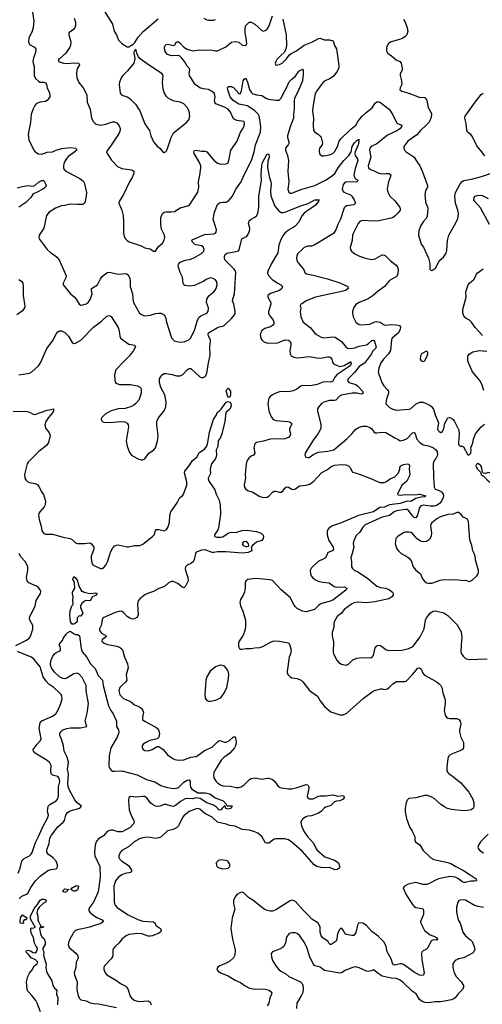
# Model space of a CAD drawing. Header units: inches. Extents: x 2143765 to 2212928, y 878963 to 1017374.
# Tile 121 of 256: x 2200599 to 2205818, y 934917 to 946020. Entities that reach past the tile are written whole.
import ezdxf

# ---------------------------------------------------------------- set-up
doc = ezdxf.new("R2010")
doc.units = ezdxf.units.IN
doc.header["$MEASUREMENT"] = 0
doc.layers.add('C2903', color=7, linetype='Continuous')
doc.layers.add('C2904', color=7, linetype='Continuous')

msp = doc.modelspace()

# ---------------------------------------------------------------- linework, layer by layer
at = {"layer": 'C2903', "color": 5}
for points, elevation in [([(2200556, 938964), (2200676, 939024), (2200710, 939050), (2200726, 939074), (2200749, 939150), (2200748, 939188), (2200712, 939250), (2200708, 939270), (2200714, 939290), (2200773, 939407), (2200785, 939470), (2200835, 939550), (2200837, 939570), (2200831, 939590), (2200810, 939615), (2200789, 939630), (2200701, 939670), (2200685, 939690), (2200677, 939730), (2200692, 939810), (2200691, 939850), (2200665, 939905), (2200610, 939965), (2200594, 940000)], 380), ([(2201416, 940000), (2201406, 939970), (2201404, 939944), (2201414, 939894), (2201429, 939869), (2201510, 939830), (2201530, 939830), (2201550, 939843), (2201572, 939870), (2201590, 939908), (2201620, 940000)], 380), ([(2202584, 940000), (2202583, 939997), (2202569, 939931), (2202555, 939905), (2202530, 939887), (2202490, 939870), (2202470, 939850), (2202466, 939830), (2202469, 939810), (2202496, 939730), (2202499, 939690), (2202470, 939633), (2202450, 939613), (2202430, 939623), (2202383, 939663), (2202330, 939683), (2202310, 939685), (2202277, 939670), (2202233, 939627), (2202170, 939604), (2202107, 939573), (2202040, 939550), (2202010, 939534), (2201955, 939490), (2201934, 939466), (2201929, 939431), (2201934, 939310), (2201929, 939291), (2201920, 939280), (2201896, 939264), (2201870, 939260), (2201841, 939270), (2201810, 939291), (2201770, 939333), (2201750, 939346), (2201730, 939350), (2201670, 939330), (2201550, 939278), (2201539, 939270), (2201529, 939251), (2201517, 939190), (2201501, 939150), (2201501, 939130), (2201523, 939103), (2201573, 939070), (2201559, 939050), (2201530, 939030), (2201526, 939010), (2201551, 938990), (2201590, 938973), (2201697, 938957), (2201738, 938938), (2201750, 938926), (2201762, 938902), (2201783, 938830), (2201817, 938757), (2201823, 938710), (2201801, 938630), (2201809, 938570), (2201794, 938550), (2201750, 938513), (2201730, 938489), (2201718, 938450), (2201730, 938405), (2201770, 938364), (2201850, 938332), (2201894, 938294), (2201951, 938270), (2201974, 938254), (2201990, 938230), (2201995, 938210), (2201985, 938150), (2201985, 938130), (2202008, 938110), (2202127, 938047), (2202150, 938030), (2202165, 938010), (2202175, 937970), (2202170, 937928), (2202151, 937909), (2202066, 937890), (2202030, 937874), (2201994, 937850), (2201982, 937830), (2201982, 937810), (2201991, 937790), (2202010, 937779), (2202050, 937775), (2202093, 937790), (2202150, 937822), (2202170, 937825), (2202216, 937790), (2202267, 937730), (2202327, 937687), (2202350, 937677), (2202390, 937670), (2202450, 937672), (2202530, 937702), (2202590, 937711), (2202610, 937722), (2202683, 937777), (2202770, 937816), (2202830, 937876), (2202850, 937890), (2202870, 937887), (2202910, 937871), (2202930, 937872), (2202967, 937890), (2203010, 937933), (2203030, 937931), (2203039, 937899), (2203040, 937870), (2203032, 937830), (2203021, 937810), (2202970, 937750), (2202901, 937699), (2202873, 937670), (2202818, 937582), (2202790, 937530), (2202785, 937505), (2202789, 937469), (2202816, 937430), (2202834, 937410), (2202863, 937390), (2202890, 937382), (2202976, 937376), (2203042, 937362), (2203070, 937363), (2203097, 937370), (2203130, 937390), (2203190, 937452), (2203210, 937464), (2203250, 937469), (2203330, 937457), (2203390, 937467), (2203410, 937466), (2203453, 937450), (2203473, 937433), (2203510, 937380), (2203530, 937364), (2203550, 937357), (2203630, 937345), (2203670, 937346), (2203730, 937360), (2203830, 937397), (2203850, 937393), (2203861, 937370), (2203861, 937350), (2203844, 937264), (2203850, 937244), (2203870, 937232), (2203910, 937235), (2203970, 937263), (2203990, 937268), (2204050, 937267), (2204130, 937279), (2204190, 937264), (2204254, 937270), (2204259, 937250), (2204250, 937228), (2204210, 937212), (2204173, 937207), (2204150, 937199), (2204110, 937160), (2204090, 937149), (2204050, 937140), (2204035, 937130), (2204000, 937090), (2203970, 937073), (2203890, 937043), (2203850, 937039), (2203827, 937030), (2203790, 937004), (2203777, 936990), (2203769, 936970), (2203780, 936930), (2203810, 936860), (2203845, 936810), (2203914, 936734), (2203944, 936670), (2203955, 936655), (2204041, 936581), (2204150, 936541), (2204182, 936522), (2204194, 936510), (2204203, 936490), (2204208, 936470), (2204206, 936454), (2204184, 936436), (2204154, 936434), (2204098, 936458), (2204010, 936455), (2203950, 936472), (2203921, 936490), (2203790, 936641), (2203670, 936746), (2203630, 936772), (2203590, 936782), (2203490, 936783), (2203470, 936778), (2203410, 936734), (2203390, 936732), (2203370, 936743), (2203329, 936810), (2203287, 936847), (2203250, 936862), (2203190, 936879), (2203110, 936887), (2203030, 936926), (2202970, 936934), (2202929, 936949), (2202832, 936972), (2202770, 937026), (2202687, 937067), (2202630, 937116), (2202610, 937123), (2202590, 937122), (2202510, 937091), (2202450, 937041), (2202436, 937024), (2202392, 936930), (2202370, 936908), (2202330, 936886), (2202266, 936874), (2202190, 936803), (2202170, 936792), (2202130, 936788), (2202070, 936799), (2202030, 936800), (2201990, 936794), (2201950, 936781), (2201890, 936750), (2201826, 936694), (2201750, 936650), (2201734, 936630), (2201718, 936590), (2201718, 936570), (2201722, 936562), (2201752, 936532), (2201801, 936501), (2201830, 936478), (2201862, 936430), (2201862, 936410), (2201850, 936402), (2201790, 936391), (2201750, 936376), (2201712, 936350), (2201681, 936310), (2201662, 936250), (2201660, 936210), (2201665, 936145), (2201665, 936070), (2201676, 936036), (2201699, 936010), (2201814, 935930), (2201931, 935871), (2201990, 935855), (2202110, 935848), (2202128, 935830), (2202131, 935810), (2202188, 935770), (2202197, 935750), (2202186, 935730), (2202170, 935719), (2202098, 935690), (2202075, 935685), (2202050, 935685), (2201978, 935710), (2201930, 935716), (2201830, 935703), (2201800, 935690), (2201750, 935650), (2201721, 935610), (2201675, 935570), (2201656, 935544), (2201650, 935526), (2201650, 935470), (2201645, 935450), (2201633, 935430), (2201555, 935350), (2201548, 935330), (2201548, 935310), (2201563, 935270), (2201581, 935250), (2201690, 935184), (2201737, 935150), (2201790, 935124), (2201805, 935110), (2201818, 935090), (2201846, 935010), (2201860, 934990), (2201890, 934965), (2201915, 934955), (2201950, 934947), (2202050, 934957), (2202070, 934942), (2202083, 934910)], 380), ([(2204072, 940000), (2204048, 939952), (2204037, 939943), (2203965, 939910), (2203890, 939837), (2203876, 939810), (2203879, 939770), (2203887, 939750), (2203903, 939730), (2203930, 939708), (2203967, 939687), (2204015, 939675), (2204090, 939669), (2204147, 939627), (2204170, 939619), (2204265, 939625), (2204290, 939610), (2204282, 939590), (2204260, 939570), (2204130, 939474), (2204090, 939458), (2204019, 939441), (2203990, 939430), (2203970, 939415), (2203925, 939370), (2203830, 939343), (2203790, 939351), (2203730, 939381), (2203710, 939398), (2203697, 939417), (2203650, 939503), (2203550, 939590), (2203450, 939697), (2203425, 939705), (2203261, 939719), (2203174, 939706), (2203150, 939693), (2203141, 939670), (2203143, 939610), (2203135, 939565), (2203121, 939530), (2203090, 939481), (2203083, 939450), (2203090, 939410), (2203118, 939350), (2203147, 939250), (2203147, 939173), (2203140, 939130), (2203121, 939079), (2203075, 939010), (2203067, 938990), (2203066, 938950), (2203078, 938930), (2203090, 938923), (2203110, 938921), (2203150, 938930), (2203209, 938929), (2203250, 938937), (2203310, 938939), (2203343, 938950), (2203435, 939005), (2203470, 939015), (2203530, 939012), (2203632, 938992), (2203648, 938968), (2203660, 938910), (2203655, 938870), (2203641, 938830), (2203616, 938670), (2203616, 938650), (2203628, 938630), (2203650, 938608), (2203670, 938597), (2203730, 938589), (2203773, 938573), (2203793, 938553), (2203870, 938456), (2203958, 938390), (2203990, 938337), (2204036, 938276), (2204110, 938215), (2204210, 938180), (2204250, 938180), (2204290, 938198), (2204474, 938366), (2204590, 938450), (2204670, 938474), (2204690, 938475), (2204712, 938468), (2204747, 938473), (2204770, 938491), (2204810, 938532), (2204850, 938558), (2204943, 938557), (2204958, 938562), (2205030, 938635), (2205090, 938708), (2205110, 938710), (2205130, 938694), (2205148, 938650), (2205167, 938627), (2205296, 938556), (2205330, 938530), (2205350, 938510), (2205362, 938490), (2205371, 938429), (2205398, 938350), (2205399, 938310), (2205387, 938230), (2205398, 938178), (2205414, 938154), (2205430, 938143), (2205450, 938138), (2205530, 938140), (2205553, 938130), (2205570, 938110), (2205575, 938075), (2205561, 938010), (2205561, 937990), (2205576, 937930), (2205604, 937870), (2205605, 937810), (2205594, 937790), (2205566, 937774), (2205470, 937739), (2205454, 937730), (2205436, 937710), (2205429, 937690), (2205416, 937590), (2205419, 937550), (2205429, 937530), (2205439, 937519), (2205498, 937478), (2205574, 937414), (2205667, 937310), (2205710, 937230), (2205723, 937190), (2205724, 937150), (2205717, 937130), (2205691, 937110), (2205650, 937103), (2205610, 937098), (2205470, 937113), (2205425, 937125), (2205390, 937143), (2205350, 937170), (2205276, 937236), (2205250, 937252), (2205199, 937270), (2205165, 937270), (2205070, 937246), (2204990, 937236), (2204970, 937218), (2204958, 937190), (2204947, 937127), (2204948, 937090), (2204957, 937050), (2204961, 937010), (2204996, 936916), (2205028, 936868), (2205056, 936810), (2205058, 936770), (2205065, 936750), (2205115, 936715), (2205151, 936650), (2205236, 936570), (2205270, 936549), (2205430, 936516), (2205464, 936504), (2205518, 936470), (2205605, 936425), (2205670, 936383), (2205748, 936330), (2205753, 936310), (2205730, 936305), (2205690, 936306), (2205630, 936290), (2205610, 936291), (2205590, 936299), (2205548, 936330), (2205510, 936350), (2205450, 936357), (2205322, 936330), (2205275, 936310), (2205222, 936278), (2205192, 936268), (2205150, 936269), (2205070, 936290), (2204983, 936270), (2204939, 936250), (2204930, 936235), (2204927, 936230), (2204933, 936210), (2204958, 936150), (2205030, 936042), (2205050, 936020), (2205067, 936010), (2205136, 935996), (2205149, 935989), (2205156, 935976), (2205155, 935930), (2205122, 935850), (2205124, 935830), (2205165, 935750), (2205230, 935699), (2205290, 935678), (2205302, 935670), (2205314, 935650), (2205310, 935641), (2205302, 935638), (2205270, 935642), (2205250, 935637), (2205237, 935623), (2205205, 935555), (2205190, 935540), (2205150, 935521), (2205135, 935505), (2205131, 935490), (2205137, 935423), (2205161, 935270), (2205156, 935250), (2205150, 935244), (2205130, 935240), (2205110, 935246), (2205050, 935278), (2204930, 935367), (2204910, 935373), (2204890, 935372), (2204830, 935359), (2204808, 935368), (2204789, 935429), (2204743, 935510), (2204734, 935570), (2204710, 935619), (2204645, 935685), (2204570, 935738), (2204510, 935806), (2204470, 935832), (2204430, 935837), (2204421, 935830), (2204411, 935809), (2204390, 935726), (2204367, 935693), (2204348, 935692), (2204284, 935704), (2204271, 935711), (2204250, 935752), (2204235, 935770), (2204230, 935774), (2204218, 935770), (2204210, 935764), (2204186, 935714), (2204177, 935650), (2204168, 935630), (2204114, 935590), (2204102, 935590), (2204090, 935602), (2204077, 935630), (2204023, 935663), (2204001, 935690), (2203990, 935730), (2203988, 935790), (2203967, 935830), (2203896, 935876), (2203859, 935919), (2203798, 935978), (2203710, 936074), (2203690, 936085), (2203670, 936090), (2203650, 936083), (2203490, 935980), (2203453, 935967), (2203426, 935966), (2203390, 935974), (2203359, 935990), (2203230, 936090), (2203181, 936121), (2203130, 936169), (2203110, 936181), (2203090, 936179), (2203050, 936153), (2203030, 936130), (2203010, 936086), (2203010, 936050), (2203028, 935990), (2202995, 935890), (2202982, 935770), (2203001, 935650), (2203030, 935530), (2203025, 935470), (2203010, 935440), (2202970, 935402), (2202937, 935383), (2202858, 935350), (2202831, 935330), (2202825, 935310), (2202838, 935290), (2202866, 935270), (2202950, 935236), (2203030, 935189), (2203090, 935162), (2203144, 935124), (2203190, 935100), (2203250, 935086), (2203330, 935092), (2203370, 935089), (2203415, 935075), (2203442, 935050), (2203440, 935030), (2203422, 934990), (2203409, 934930), (2203390, 934899)], 420), ([(2204349, 940000), (2204335, 939950), (2204344, 939910), (2204344, 939850), (2204353, 939830), (2204373, 939813), (2204414, 939794), (2204522, 939722), (2204604, 939650), (2204630, 939633), (2204670, 939618), (2204730, 939609), (2204770, 939589), (2204804, 939564), (2204813, 939550), (2204814, 939530), (2204798, 939510), (2204764, 939490), (2204606, 939454), (2204510, 939442), (2204410, 939450), (2204370, 939444), (2204342, 939430), (2204260, 939370), (2204230, 939329), (2204181, 939290), (2204148, 939230), (2204143, 939210), (2204144, 939170), (2204126, 939110), (2204126, 939070), (2204139, 939001), (2204135, 938890), (2204139, 938870), (2204177, 938797), (2204201, 938770), (2204230, 938751), (2204281, 938741), (2204310, 938754), (2204359, 938801), (2204401, 938819), (2204450, 938829), (2204550, 938823), (2204570, 938828), (2204590, 938851), (2204610, 938935), (2204630, 938959), (2204650, 938968), (2204670, 938962), (2204730, 938918), (2204750, 938909), (2204775, 938905), (2204910, 938910), (2204990, 938930), (2205018, 938942), (2205041, 938959), (2205118, 939062), (2205162, 939150), (2205179, 939250), (2205190, 939273), (2205232, 939330), (2205264, 939350), (2205290, 939352), (2205384, 939330), (2205430, 939302), (2205536, 939196), (2205578, 939118), (2205588, 939052), (2205578, 938970), (2205575, 938890), (2205582, 938870), (2205602, 938842), (2205630, 938816), (2205670, 938803), (2205872, 938812)], 440), ([(2204903, 940000), (2204979, 939959), (2205000, 939940), (2205021, 939910), (2205037, 939850), (2205070, 939811), (2205119, 939770), (2205141, 939721), (2205163, 939690), (2205190, 939671), (2205210, 939665), (2205250, 939665), (2205341, 939699), (2205387, 939707), (2205545, 939705), (2205604, 939696), (2205630, 939701), (2205670, 939686), (2205690, 939691), (2205710, 939706), (2205755, 939750), (2205770, 939771), (2205776, 939790), (2205775, 939810), (2205742, 939930), (2205737, 939970), (2205725, 940000)], 460), ([(2200593, 936107), (2200623, 936137), (2200670, 936155), (2200691, 936170), (2200726, 936234), (2200779, 936310), (2200830, 936361), (2200915, 936425), (2200950, 936437), (2201010, 936446), (2201023, 936457), (2201027, 936470), (2201025, 936490), (2201010, 936531), (2200977, 936570), (2200925, 936605), (2200907, 936630), (2200904, 936650), (2200909, 936670), (2200930, 936730), (2200941, 936790), (2200957, 936823), (2201030, 936919), (2201088, 936970), (2201104, 936990), (2201119, 937050), (2201139, 937081), (2201170, 937098), (2201277, 937130), (2201295, 937150), (2201275, 937170), (2201248, 937188), (2201221, 937221), (2201165, 937325), (2201146, 937370), (2201142, 937410), (2201150, 937510), (2201138, 937570), (2201147, 937610), (2201148, 937650), (2201131, 937711), (2201101, 937770), (2201095, 937830), (2201076, 937896), (2201053, 937950), (2201052, 937970), (2201065, 937990), (2201086, 938010), (2201130, 938026), (2201173, 938033), (2201287, 938033), (2201356, 938050), (2201337, 938110), (2201362, 938198), (2201376, 938310), (2201350, 938450), (2201348, 938510), (2201303, 938603), (2201270, 938640), (2201249, 938649), (2201210, 938643), (2201130, 938594), (2201110, 938588), (2201087, 938590), (2201047, 938610), (2200990, 938662), (2200958, 938710), (2200949, 938730), (2200947, 938750), (2200951, 938790), (2200970, 938836), (2200990, 938867), (2201010, 938884), (2201043, 938897), (2201059, 938910), (2201061, 938930), (2201057, 938950), (2201046, 938970), (2201054, 938990), (2201081, 939019), (2201090, 939041), (2201125, 939090), (2201143, 939110), (2201170, 939126), (2201214, 939094), (2201230, 939088), (2201250, 939088), (2201273, 939070), (2201294, 938930), (2201305, 938890), (2201353, 938833), (2201397, 938757), (2201450, 938705), (2201485, 938625), (2201535, 938570), (2201540, 938510), (2201601, 938281), (2201628, 938228), (2201653, 938193), (2201693, 938110), (2201691, 938050), (2201713, 938010), (2201717, 937990), (2201714, 937970), (2201699, 937930), (2201627, 937810), (2201610, 937718), (2201604, 937610), (2201610, 937588), (2201630, 937556), (2201647, 937547), (2201670, 937544), (2201750, 937551), (2201924, 937504), (2202030, 937452), (2202124, 937424), (2202190, 937384), (2202250, 937366), (2202330, 937350), (2202370, 937352), (2202390, 937361), (2202450, 937421), (2202490, 937443), (2202510, 937446), (2202521, 937430), (2202521, 937390), (2202527, 937367), (2202543, 937343), (2202579, 937319), (2202610, 937301), (2202690, 937302), (2202745, 937290), (2202805, 937245), (2202896, 937210), (2202931, 937170), (2202936, 937156), (2202993, 937153), (2202995, 937150), (2202986, 937130), (2202950, 937117), (2202925, 937125), (2202918, 937150), (2202910, 937153), (2202882, 937130), (2202871, 937109), (2202850, 937105), (2202821, 937141), (2202784, 937164), (2202710, 937190), (2202637, 937237), (2202590, 937243), (2202550, 937234), (2202490, 937239), (2202466, 937234), (2202415, 937205), (2202370, 937165), (2202350, 937153), (2202330, 937147), (2202310, 937149), (2202250, 937170), (2202230, 937169), (2202179, 937150), (2202150, 937146), (2202130, 937150), (2202097, 937170), (2202075, 937190), (2202039, 937239), (2202010, 937258), (2201990, 937261), (2201910, 937254), (2201850, 937260), (2201831, 937250), (2201827, 937213), (2201834, 937110), (2201859, 937039), (2201887, 936990), (2201890, 936970), (2201883, 936950), (2201846, 936910), (2201772, 936870), (2201750, 936862), (2201710, 936863), (2201650, 936880), (2201630, 936882), (2201591, 936869), (2201543, 936817), (2201490, 936782), (2201470, 936761), (2201463, 936750), (2201450, 936710), (2201443, 936630), (2201445, 936590), (2201502, 936470), (2201507, 936350), (2201490, 936210), (2201482, 936178), (2201433, 936067), (2201385, 936010), (2201379, 935990), (2201380, 935970), (2201395, 935950), (2201419, 935930), (2201470, 935896), (2201530, 935870), (2201545, 935850), (2201514, 935826), (2201430, 935802), (2201390, 935785), (2201250, 935758), (2201228, 935750), (2201209, 935730), (2201164, 935650), (2201148, 935610), (2201145, 935590), (2201158, 935558), (2201233, 935493), (2201250, 935470), (2201258, 935450), (2201256, 935430), (2201238, 935390), (2201233, 935330), (2201215, 935270), (2201217, 935250), (2201247, 935170), (2201243, 935090), (2201250, 935042), (2201264, 935004), (2201279, 934979), (2201290, 934967), (2201350, 934954), (2201393, 934933), (2201430, 934926), (2201490, 934922), (2201690, 934882)], 360), ([(2200583, 936397), (2200604, 936450), (2200625, 936530), (2200635, 936545), (2200650, 936559), (2200709, 936591), (2200730, 936610), (2200741, 936630), (2200777, 936743), (2200813, 936807), (2200857, 936910), (2200921, 937030), (2200924, 937050), (2200914, 937090), (2200921, 937150), (2200938, 937170), (2201010, 937212), (2201028, 937232), (2201037, 937270), (2201038, 937370), (2201051, 937430), (2201045, 937465), (2201030, 937486), (2200970, 937502), (2200955, 937515), (2200949, 937549), (2200953, 937610), (2200940, 937640), (2200910, 937665), (2200772, 937750), (2200754, 937770), (2200750, 937790), (2200795, 937850), (2200834, 937890), (2200842, 937910), (2200820, 938030), (2200831, 938089), (2200850, 938112), (2200970, 938164), (2201007, 938193), (2201037, 938243), (2201065, 938310), (2201078, 938362), (2201075, 938390), (2201068, 938410), (2201049, 938429), (2200984, 938490), (2200928, 938528), (2200899, 938559), (2200865, 938610), (2200830, 938722), (2200764, 938804), (2200732, 938830), (2200704, 938844), (2200576, 938896)], 380), ([(2205886, 936834), (2205797, 936750), (2205774, 936710), (2205767, 936690), (2205775, 936670), (2205791, 936650), (2205830, 936625)], 440), ([(2200833, 934833), (2200798, 934930), (2200781, 934961), (2200737, 935017), (2200686, 935070), (2200683, 935083), (2200676, 935170), (2200690, 935230), (2200710, 935268), (2200742, 935310), (2200763, 935350), (2200791, 935369), (2200802, 935390), (2200778, 935418), (2200730, 935440), (2200700, 935480), (2200667, 935510), (2200677, 935523), (2200690, 935526), (2200720, 935520), (2200750, 935502), (2200770, 935497), (2200790, 935507), (2200798, 935530), (2200799, 935550), (2200784, 935570), (2200766, 935606), (2200756, 935670), (2200734, 935710), (2200723, 935750), (2200724, 935770), (2200730, 935778), (2200750, 935776), (2200778, 935790), (2200764, 935804), (2200721, 935881), (2200720, 935910), (2200763, 935997), (2200799, 936041), (2200830, 936090), (2200850, 936101), (2200870, 936102), (2200893, 936093), (2200896, 936090), (2200891, 936070), (2200865, 936055), (2200824, 936016), (2200799, 935981), (2200793, 935950), (2200802, 935910), (2200804, 935870), (2200810, 935850), (2200838, 935798), (2200871, 935790), (2200850, 935778), (2200830, 935788), (2200823, 935770), (2200834, 935710), (2200850, 935679), (2200875, 935655), (2200885, 935625), (2200886, 935590), (2200860, 935550), (2200862, 935530), (2200872, 935510), (2200867, 935470), (2200898, 935370), (2200895, 935330), (2200901, 935290), (2200909, 935269), (2200960, 935180), (2200972, 935130), (2200990, 935099), (2201008, 935088), (2201018, 935070), (2201013, 935030), (2201028, 934988), (2201027, 934910)], 340), ([(2205830, 936009), (2205770, 936018), (2205730, 936032), (2205630, 936092), (2205610, 936096), (2205568, 936092), (2205554, 936086), (2205541, 936070), (2205528, 936012), (2205526, 935954), (2205546, 935870), (2205568, 935830), (2205599, 935730), (2205627, 935690), (2205684, 935644), (2205703, 935623), (2205728, 935568), (2205733, 935533), (2205724, 935510), (2205707, 935493), (2205610, 935441), (2205551, 935430), (2205537, 935423), (2205510, 935410), (2205490, 935382), (2205485, 935370), (2205485, 935330), (2205499, 935270), (2205523, 935230), (2205580, 935170), (2205604, 935130), (2205607, 935110), (2205595, 935085), (2205544, 935036), (2205510, 934990), (2205490, 934976), (2205470, 934968), (2205350, 934946), (2205285, 934945), (2205210, 934932), (2205170, 934937), (2205138, 934950), (2205110, 934970), (2205073, 935033), (2205026, 935066), (2204930, 935158), (2204890, 935190), (2204850, 935207), (2204790, 935212), (2204690, 935235), (2204643, 935263), (2204590, 935304), (2204566, 935294), (2204530, 935288), (2204510, 935291), (2204430, 935328), (2204390, 935338), (2204355, 935330), (2204270, 935296), (2204230, 935272), (2204210, 935269), (2204037, 935297), (2203990, 935336), (2203930, 935349), (2203910, 935373), (2203873, 935450), (2203834, 935570), (2203810, 935618), (2203760, 935690), (2203730, 935715), (2203710, 935722), (2203670, 935724), (2203650, 935719), (2203636, 935710), (2203610, 935675), (2203599, 935610), (2203579, 935570), (2203563, 935557), (2203530, 935539), (2203452, 935510), (2203436, 935490), (2203439, 935450), (2203453, 935410), (2203490, 935350), (2203522, 935310), (2203547, 935290), (2203600, 935260), (2203634, 935230), (2203767, 935170), (2203785, 935150), (2203793, 935133), (2203797, 935090), (2203792, 935050), (2203780, 935020), (2203726, 934930), (2203722, 934870)], 440)]:
    msp.add_lwpolyline(points, dxfattribs=dict(at, elevation=elevation))
for points, elevation in [([(2201294, 939574), (2201306, 939574), (2201325, 939565), (2201372, 939552), (2201410, 939550), (2201455, 939555), (2201474, 939550), (2201453, 939527), (2201418, 939510), (2201398, 939470), (2201385, 939465), (2201350, 939469), (2201330, 939464), (2201302, 939438), (2201287, 939410), (2201285, 939390), (2201310, 939329), (2201290, 939295), (2201270, 939298), (2201250, 939278), (2201246, 939270), (2201246, 939230), (2201225, 939210), (2201210, 939204), (2201190, 939204), (2201174, 939230), (2201165, 939305), (2201170, 939354), (2201189, 939410), (2201200, 939420), (2201204, 939430), (2201199, 939470), (2201204, 939510), (2201194, 939550), (2201195, 939565), (2201222, 939610), (2201217, 939670), (2201197, 939710), (2201210, 939742), (2201230, 939726), (2201250, 939691), (2201257, 939657), (2201275, 939615), (2201294, 939586)], 360), ([(2202870, 938739), (2202850, 938737), (2202810, 938721), (2202748, 938672), (2202712, 938608), (2202700, 938570), (2202689, 938410), (2202693, 938370), (2202710, 938344), (2202730, 938335), (2202750, 938334), (2202810, 938348), (2202868, 938372), (2202910, 938431), (2202936, 938490), (2202955, 938590), (2202958, 938638), (2202952, 938672), (2202944, 938690), (2202910, 938729)], 420), ([(2202870, 936546), (2202842, 936538), (2202822, 936518), (2202817, 936510), (2202821, 936481), (2202828, 936468), (2202850, 936454), (2202890, 936444), (2202930, 936448), (2202950, 936451), (2202969, 936471), (2202970, 936495), (2202949, 936530), (2202930, 936540)], 420), ([(2201110, 936178), (2201084, 936190), (2201096, 936210), (2201110, 936219), (2201152, 936210), (2201138, 936202), (2201130, 936188)], 340), ([(2201228, 936192), (2201210, 936193), (2201177, 936210), (2201192, 936230), (2201236, 936256), (2201261, 936250), (2201259, 936230), (2201250, 936209)], 340), ([(2200630, 935827), (2200610, 935830), (2200605, 935850), (2200610, 935891), (2200630, 935925), (2200678, 935890), (2200671, 935869), (2200650, 935868), (2200641, 935859), (2200638, 935850), (2200642, 935830)], 340)]:
    msp.add_lwpolyline(points, close=True, dxfattribs=dict(at, elevation=elevation))
at = {"layer": 'C2904', "color": 5}
for points, elevation in [([(2200738, 946158), (2200758, 946002), (2200752, 945930), (2200739, 945890), (2200702, 945810), (2200698, 945770), (2200710, 945739), (2200768, 945710), (2200780, 945690), (2200778, 945650), (2200756, 945590), (2200748, 945550), (2200762, 945490), (2200763, 945390), (2200777, 945357), (2200810, 945326), (2200830, 945317), (2200870, 945315), (2200890, 945308), (2200901, 945290), (2200909, 945249), (2200930, 945205), (2200940, 945170), (2200938, 945150), (2200908, 945110), (2200890, 945099), (2200830, 945089), (2200790, 945073), (2200769, 945051), (2200750, 945016), (2200730, 944950), (2200720, 944860), (2200695, 944730), (2200704, 944664), (2200759, 944550), (2200774, 944530), (2200810, 944507), (2200850, 944505), (2200910, 944525), (2200970, 944530), (2201011, 944549), (2201073, 944567), (2201170, 944580), (2201231, 944570), (2201242, 944550), (2201193, 944507), (2201150, 944480), (2201130, 944458), (2201102, 944410), (2201093, 944370), (2201095, 944350), (2201101, 944330), (2201126, 944306), (2201276, 944230), (2201308, 944208), (2201323, 944190), (2201331, 944170), (2201352, 944070), (2201349, 944030), (2201337, 943970), (2201329, 943951), (2201310, 943936), (2201250, 943934), (2201170, 943940), (2201110, 943926), (2201070, 943922), (2201004, 943896), (2200932, 943848), (2200902, 943810), (2200870, 943670), (2200819, 943590), (2200815, 943570), (2200819, 943550), (2200910, 943430), (2200950, 943390), (2200990, 943365), (2201020, 943340), (2201043, 943310), (2201123, 943130), (2201121, 943110), (2201091, 943050), (2201091, 943030), (2201174, 942930), (2201215, 942895), (2201237, 942870), (2201272, 942810), (2201290, 942801), (2201310, 942803), (2201350, 942814), (2201372, 942830), (2201395, 942865), (2201410, 942905), (2201415, 942930), (2201408, 942970), (2201410, 942990), (2201476, 943030), (2201510, 943096), (2201530, 943124), (2201570, 943159), (2201590, 943170), (2201610, 943171), (2201694, 943154), (2201730, 943150), (2201790, 943156), (2201810, 943150), (2201830, 943128), (2201840, 943100), (2201845, 943070), (2201846, 943010), (2201870, 942930), (2201874, 942870), (2201884, 942830), (2201950, 942711), (2201981, 942690), (2202010, 942682), (2202074, 942686), (2202130, 942707), (2202170, 942712), (2202192, 942712), (2202219, 942699), (2202230, 942690), (2202245, 942665), (2202256, 942610), (2202310, 942431), (2202340, 942400), (2202386, 942386), (2202430, 942383), (2202464, 942390), (2202509, 942410), (2202525, 942430), (2202570, 942514), (2202601, 942619), (2202620, 942660), (2202641, 942679), (2202711, 942709), (2202727, 942730), (2202728, 942770), (2202708, 942830), (2202710, 942870), (2202733, 942907), (2202790, 942950), (2202806, 942970), (2202817, 942990), (2202828, 943030), (2202824, 943064), (2202810, 943086), (2202781, 943101), (2202750, 943107), (2202710, 943094), (2202670, 943068), (2202570, 943021), (2202510, 943013), (2202462, 943022), (2202450, 943030), (2202444, 943044), (2202437, 943117), (2202410, 943169), (2202390, 943230), (2202388, 943250), (2202393, 943267), (2202410, 943286), (2202426, 943294), (2202471, 943309), (2202530, 943321), (2202570, 943338), (2202650, 943382), (2202676, 943410), (2202681, 943430), (2202670, 943458), (2202650, 943471), (2202590, 943481), (2202570, 943490), (2202548, 943510), (2202540, 943530), (2202544, 943536), (2202684, 943596), (2202790, 943606), (2202807, 943613), (2202816, 943624), (2202820, 943650), (2202780, 943770), (2202795, 943850), (2202830, 943935), (2202848, 943952), (2202862, 943958), (2202890, 943963), (2202930, 943962), (2202959, 943981), (2203001, 944030), (2203036, 944110), (2203099, 944190), (2203130, 944270), (2203215, 944430), (2203244, 944530), (2203261, 944610), (2203316, 944750), (2203319, 944810), (2203310, 944889), (2203301, 944930), (2203290, 944953), (2203252, 944992), (2203170, 945049), (2203070, 945068), (2203006, 945110), (2202972, 945150), (2202946, 945230), (2202945, 945255), (2202955, 945265), (2202990, 945267), (2203010, 945255), (2203070, 945186), (2203090, 945187), (2203102, 945218), (2203122, 945330), (2203130, 945348), (2203150, 945361), (2203170, 945314), (2203190, 945233), (2203210, 945202), (2203230, 945185), (2203270, 945173), (2203330, 945165), (2203350, 945155), (2203375, 945135), (2203405, 945125), (2203490, 945112), (2203527, 945113), (2203550, 945133), (2203574, 945190), (2203609, 945250), (2203641, 945319), (2203668, 945350), (2203710, 945384), (2203750, 945439), (2203790, 945463), (2203798, 945450), (2203799, 945410), (2203788, 945330), (2203750, 945234), (2203699, 945130), (2203696, 945110), (2203697, 945010), (2203687, 944950), (2203689, 944910), (2203649, 944811), (2203622, 944710), (2203622, 944690), (2203638, 944630), (2203629, 944610), (2203599, 944570), (2203598, 944550), (2203621, 944490), (2203631, 944431), (2203626, 944306), (2203637, 944190), (2203624, 944110), (2203635, 944075), (2203650, 944065), (2203670, 944065), (2203770, 944106), (2203930, 944151), (2204050, 944209), (2204113, 944250), (2204156, 944284), (2204193, 944350), (2204255, 944430), (2204313, 944487), (2204339, 944530), (2204349, 944590), (2204375, 944630), (2204410, 944666), (2204416, 944664), (2204422, 944670), (2204432, 944670), (2204423, 944657), (2204425, 944645), (2204417, 944610), (2204382, 944530), (2204380, 944510), (2204385, 944490), (2204411, 944450), (2204413, 944430), (2204386, 944354), (2204370, 944270), (2204373, 944250), (2204386, 944226), (2204412, 944210), (2204408, 944192), (2204390, 944188), (2204309, 944191), (2204270, 944186), (2204250, 944162), (2204238, 944110), (2204243, 944090), (2204255, 944075), (2204330, 944044), (2204348, 944028), (2204373, 943990), (2204386, 943950), (2204368, 943932), (2204290, 943919), (2204270, 943910), (2204261, 943899), (2204218, 943770), (2204189, 943710), (2204167, 943650), (2204138, 943610), (2203922, 943478), (2203890, 943467), (2203850, 943464), (2203810, 943450), (2203784, 943430), (2203738, 943382), (2203725, 943355), (2203722, 943330), (2203726, 943306), (2203739, 943279), (2203798, 943210), (2203810, 943190), (2203815, 943170), (2203833, 943153), (2203910, 943140), (2204070, 943098), (2204212, 943052), (2204295, 943015), (2204302, 943010), (2204303, 942990), (2204282, 942970), (2204250, 942957), (2203935, 942890), (2203832, 942850), (2203790, 942818), (2203771, 942810), (2203764, 942796), (2203762, 942790), (2203767, 942787), (2203770, 942770), (2203764, 942730), (2203770, 942670), (2203798, 942610), (2203877, 942550), (2203924, 942490), (2203947, 942470), (2204000, 942440), (2204030, 942432), (2204130, 942444), (2204158, 942438), (2204230, 942392), (2204278, 942330), (2204296, 942316), (2204330, 942312), (2204380, 942320), (2204430, 942338), (2204510, 942353), (2204530, 942364), (2204570, 942403), (2204585, 942405), (2204590, 942405), (2204601, 942390), (2204621, 942330), (2204613, 942310), (2204581, 942279), (2204568, 942250), (2204490, 942145), (2204430, 942107), (2204378, 942042), (2204303, 941970), (2204296, 941950), (2204312, 941930), (2204390, 941905), (2204411, 941891), (2204467, 941830), (2204473, 941810), (2204470, 941804), (2204450, 941798), (2204407, 941807), (2204350, 941808), (2204230, 941784), (2204205, 941770), (2204166, 941730), (2204150, 941725), (2204090, 941724), (2204030, 941705), (2204004, 941690), (2203971, 941650), (2203959, 941630), (2203957, 941610), (2203996, 941456), (2203995, 941410), (2203968, 941352), (2203917, 941290), (2203841, 941170), (2203819, 941130), (2203816, 941110), (2203828, 941088), (2203850, 941082), (2203864, 941084), (2203918, 941122), (2203970, 941144), (2204074, 941154), (2204142, 941170), (2204171, 941190), (2204290, 941293), (2204347, 941350), (2204390, 941401), (2204430, 941424), (2204470, 941437), (2204510, 941437), (2204550, 941422), (2204568, 941408), (2204593, 941373), (2204610, 941361), (2204630, 941360), (2204690, 941370), (2204730, 941365), (2204830, 941306), (2204866, 941290), (2204890, 941271), (2204930, 941279), (2204970, 941298), (2205030, 941359), (2205050, 941366), (2205060, 941350), (2205079, 941290), (2205112, 941252), (2205150, 941225), (2205210, 941214), (2205267, 941190), (2205293, 941170), (2205308, 941150), (2205313, 941110), (2205293, 941070), (2205275, 941050), (2205265, 941015), (2205266, 940870), (2205274, 940750), (2205287, 940727), (2205330, 940712), (2205357, 940697), (2205378, 940670), (2205379, 940650), (2205376, 940630), (2205356, 940590), (2205335, 940565), (2205310, 940547), (2205270, 940535), (2205230, 940535), (2205150, 940544), (2205124, 940536), (2205105, 940510), (2205086, 940434), (2205070, 940404), (2205050, 940407), (2205030, 940424), (2204990, 940482), (2204970, 940496), (2204950, 940498), (2204850, 940480), (2204824, 940470), (2204772, 940428), (2204690, 940410), (2204497, 940323), (2204470, 940297), (2204438, 940242), (2204396, 940204), (2204364, 940136), (2204362, 940110), (2204367, 940070), (2204349, 940000)], 440), ([(2201561, 946110), (2201646, 945970), (2201666, 945890), (2201690, 945850), (2201713, 945790), (2201750, 945751), (2201810, 945715), (2201830, 945715), (2201878, 945742), (2201898, 945762), (2201936, 945824), (2201993, 945887), (2202160, 946030)], 480), ([(2201215, 946035), (2201229, 945990), (2201228, 945952), (2201220, 945930), (2201205, 945910), (2201153, 945870), (2201154, 945850), (2201176, 945770), (2201173, 945730), (2201166, 945710), (2201118, 945642), (2201050, 945578), (2201036, 945570), (2201038, 945550), (2201092, 945530), (2201133, 945527), (2201214, 945534), (2201262, 945530), (2201270, 945522), (2201274, 945510), (2201250, 945474), (2201245, 945455), (2201240, 945410), (2201245, 945365), (2201267, 945310), (2201317, 945250), (2201349, 945189), (2201355, 945170), (2201361, 945090), (2201394, 945010), (2201410, 944910), (2201430, 944867), (2201449, 944849), (2201462, 944842), (2201510, 944832), (2201570, 944841), (2201647, 944867), (2201670, 944866), (2201696, 944856), (2201723, 944823), (2201733, 944793), (2201733, 944773), (2201721, 944739), (2201616, 944584), (2201588, 944550), (2201580, 944530), (2201586, 944510), (2201634, 944434), (2201703, 944363), (2201750, 944340), (2201865, 944325), (2201888, 944310), (2201886, 944290), (2201870, 944247), (2201837, 944190), (2201770, 944049), (2201721, 943970), (2201719, 943950), (2201752, 943872), (2201765, 943810), (2201770, 943750), (2201771, 943611), (2201776, 943576), (2201791, 943550), (2201810, 943530), (2201836, 943516), (2201969, 943469), (2202010, 943448), (2202070, 943434), (2202110, 943411), (2202130, 943411), (2202160, 943460), (2202210, 943501), (2202230, 943532), (2202235, 943565), (2202231, 943590), (2202199, 943659), (2202190, 943710), (2202190, 943790), (2202210, 943835), (2202230, 943848), (2202247, 943853), (2202308, 943852), (2202344, 943856), (2202410, 943899), (2202510, 943924), (2202607, 944073), (2202620, 944130), (2202615, 944190), (2202633, 944267), (2202643, 944350), (2202641, 944370), (2202626, 944410), (2202566, 944510), (2202562, 944530), (2202570, 944546), (2202590, 944550), (2202650, 944538), (2202690, 944537), (2202710, 944530), (2202790, 944434), (2202830, 944402), (2202870, 944389), (2202930, 944393), (2202950, 944406), (2202960, 944430), (2202980, 944550), (2203053, 944650), (2203090, 944750), (2203116, 944790), (2203130, 944821), (2203136, 944850), (2203130, 944873), (2203050, 944884), (2203010, 944902), (2202976, 944976), (2202950, 945012), (2202910, 945035), (2202811, 945071), (2202801, 945090), (2202798, 945110), (2202803, 945150), (2202801, 945170), (2202792, 945190), (2202770, 945211), (2202730, 945231), (2202670, 945239), (2202630, 945251), (2202580, 945290), (2202563, 945310), (2202513, 945390), (2202510, 945414), (2202519, 945450), (2202515, 945470), (2202490, 945495), (2202457, 945550), (2202430, 945586), (2202405, 945610), (2202390, 945616), (2202310, 945611), (2202268, 945628), (2202248, 945648), (2202237, 945670), (2202233, 945710), (2202239, 945730), (2202250, 945740), (2202270, 945745), (2202331, 945729), (2202350, 945738), (2202370, 945769), (2202390, 945770), (2202410, 945755), (2202450, 945711), (2202470, 945698), (2202490, 945687), (2202552, 945668), (2202630, 945680), (2202690, 945675), (2202750, 945679), (2202808, 945668), (2202830, 945670), (2202925, 945715), (2202990, 945766), (2203030, 945775), (2203070, 945765), (2203110, 945733), (2203150, 945728), (2203163, 945750), (2203155, 945810), (2203141, 945870), (2203142, 945910), (2203146, 945950), (2203157, 945963), (2203189, 945990), (2203210, 945990), (2203250, 945970), (2203330, 945897), (2203350, 945892), (2203370, 945898), (2203390, 945913), (2203415, 945950), (2203450, 946063)], 460), ([(2202677, 946037), (2202710, 946017), (2202730, 946013), (2202785, 946015), (2202810, 946020)], 480), ([(2203566, 946026), (2203605, 945850), (2203608, 945730), (2203603, 945690), (2203588, 945652), (2203544, 945616), (2203499, 945570), (2203487, 945550), (2203481, 945530), (2203490, 945507), (2203530, 945513), (2203560, 945530), (2203610, 945578), (2203641, 945619), (2203663, 945637), (2203722, 945670), (2203810, 945733), (2203901, 945770), (2203970, 945808), (2203990, 945810), (2204033, 945793), (2204093, 945793), (2204130, 945783), (2204139, 945770), (2204151, 945730), (2204174, 945690), (2204196, 945530), (2204199, 945490), (2204195, 945465), (2204178, 945430), (2204139, 945381), (2204110, 945359), (2204030, 945324), (2204010, 945302), (2203950, 945217), (2203935, 945190), (2203930, 945170), (2203908, 945030), (2203904, 944990), (2203914, 944910), (2203909, 944829), (2203912, 944772), (2203930, 944751), (2203968, 944728), (2203990, 944707), (2204000, 944690), (2204014, 944630), (2204011, 944610), (2203982, 944570), (2203976, 944550), (2203977, 944530), (2203985, 944505), (2204006, 944486), (2204030, 944483), (2204090, 944495), (2204130, 944511), (2204150, 944531), (2204184, 944590), (2204205, 944650), (2204222, 944678), (2204335, 944785), (2204390, 944830), (2204415, 944870), (2204463, 944930), (2204506, 944974), (2204575, 945025), (2204610, 945078), (2204630, 945095), (2204650, 945095), (2204670, 945085), (2204768, 945010), (2204810, 944946), (2204850, 944861), (2204861, 944850), (2204910, 944830), (2204908, 944810), (2204886, 944790), (2204852, 944768), (2204750, 944716), (2204630, 944619), (2204564, 944590), (2204549, 944570), (2204545, 944550), (2204559, 944470), (2204532, 944370), (2204533, 944350), (2204556, 944330), (2204597, 944317), (2204650, 944290), (2204690, 944281), (2204730, 944287), (2204767, 944287), (2204785, 944270), (2204784, 944250), (2204761, 944190), (2204752, 944152), (2204746, 944110), (2204750, 944090), (2204760, 944060), (2204776, 944030), (2204830, 943978), (2204882, 943910), (2204892, 943890), (2204890, 943870), (2204870, 943841), (2204840, 943810), (2204811, 943789), (2204790, 943783), (2204650, 943753), (2204570, 943749), (2204484, 943756), (2204450, 943751), (2204437, 943743), (2204417, 943723), (2204361, 943610), (2204354, 943590), (2204350, 943530), (2204327, 943450), (2204331, 943430), (2204341, 943410), (2204380, 943380), (2204432, 943352), (2204510, 943325), (2204570, 943316), (2204590, 943318), (2204610, 943322), (2204690, 943367), (2204710, 943366), (2204721, 943361), (2204781, 943301), (2204846, 943250), (2204862, 943230), (2204867, 943207), (2204866, 943150), (2204850, 943122), (2204770, 943078), (2204714, 943010), (2204642, 942958), (2204588, 942910), (2204530, 942871), (2204430, 942830), (2204393, 942807), (2204367, 942773), (2204355, 942730), (2204353, 942710), (2204360, 942670), (2204393, 942610), (2204410, 942593), (2204430, 942584), (2204450, 942580), (2204550, 942586), (2204607, 942613), (2204630, 942618), (2204667, 942607), (2204710, 942578), (2204730, 942575), (2204790, 942582), (2204850, 942579), (2204884, 942570), (2204894, 942554), (2204893, 942530), (2204871, 942490), (2204851, 942469), (2204803, 942430), (2204792, 942410), (2204781, 942290), (2204758, 942250), (2204704, 942190), (2204674, 942150), (2204650, 942090), (2204645, 942050), (2204650, 942022), (2204684, 941930), (2204708, 941890), (2204746, 941850), (2204758, 941830), (2204760, 941810), (2204732, 941730), (2204730, 941687), (2204770, 941645), (2204808, 941628), (2204850, 941618), (2204990, 941627), (2205008, 941632), (2205072, 941688), (2205115, 941705), (2205150, 941705), (2205217, 941677), (2205242, 941662), (2205268, 941628), (2205285, 941565), (2205310, 941510), (2205322, 941470), (2205314, 941410), (2205317, 941390), (2205330, 941375), (2205350, 941363), (2205370, 941375), (2205384, 941410), (2205397, 941470), (2205430, 941531), (2205450, 941535), (2205470, 941527), (2205491, 941510), (2205505, 941490), (2205552, 941390), (2205557, 941343), (2205549, 941250), (2205551, 941231), (2205570, 941212), (2205590, 941211), (2205604, 941204), (2205653, 941113), (2205670, 941112), (2205688, 941130), (2205693, 941170), (2205689, 941191), (2205712, 941248), (2205718, 941290), (2205741, 941350), (2205806, 941430), (2205841, 941459)], 460), ([(2204930, 946025), (2204947, 945990), (2204971, 945929), (2204979, 945890), (2204965, 945850), (2204948, 945830), (2204920, 945810), (2204884, 945796), (2204790, 945771), (2204760, 945750), (2204737, 945710), (2204737, 945670), (2204750, 945647), (2204770, 945628), (2204790, 945616), (2204847, 945567), (2204888, 945548), (2204902, 945530), (2204913, 945470), (2204913, 945450), (2204893, 945410), (2204890, 945390), (2204907, 945330), (2204910, 945290), (2204890, 945250), (2204888, 945228), (2204912, 945212), (2204990, 945193), (2205107, 945147), (2205170, 945143), (2205191, 945111), (2205208, 945030), (2205243, 944963), (2205245, 944945), (2205239, 944910), (2205217, 944863), (2205190, 944833), (2205121, 944770), (2205079, 944721), (2204977, 944650), (2204933, 944590), (2204933, 944570), (2204942, 944550), (2204959, 944530), (2205048, 944468), (2205071, 944430), (2205113, 944373), (2205145, 944305), (2205198, 944150), (2205200, 944130), (2205179, 944090), (2205170, 944050), (2205178, 943970), (2205182, 943950), (2205200, 943910), (2205202, 943890), (2205195, 943805), (2205183, 943777), (2205150, 943741), (2205120, 943690), (2205103, 943637), (2205097, 943590), (2205127, 943490), (2205153, 943453), (2205211, 943331), (2205227, 943270), (2205227, 943207), (2205237, 943197), (2205250, 943191), (2205270, 943206), (2205290, 943214), (2205330, 943302), (2205380, 943340), (2205410, 943385), (2205418, 943418), (2205425, 943530), (2205440, 943590), (2205521, 943730), (2205541, 943779), (2205550, 943830), (2205543, 943870), (2205514, 943950), (2205507, 944033), (2205515, 944070), (2205570, 944170), (2205590, 944195), (2205610, 944206), (2205710, 944225), (2205810, 944251), (2205985, 944310)], 480), ([(2205846, 944486), (2205799, 944550), (2205757, 944597), (2205705, 944705), (2205690, 944724), (2205651, 944751), (2205642, 944770), (2205636, 944850), (2205622, 944910), (2205624, 944930), (2205736, 945090), (2205804, 945176), (2205827, 945193)], 480), ([(2200590, 942013), (2200710, 942034), (2200736, 942050), (2200810, 942115), (2200835, 942150), (2200907, 942310), (2200975, 942405), (2201010, 942478), (2201030, 942501), (2201050, 942510), (2201070, 942510), (2201110, 942491), (2201148, 942450), (2201190, 942379), (2201210, 942370), (2201230, 942372), (2201290, 942406), (2201430, 942553), (2201521, 942619), (2201582, 942678), (2201610, 942684), (2201630, 942674), (2201710, 942547), (2201723, 942510), (2201728, 942450), (2201736, 942430), (2201830, 942360), (2201898, 942350), (2201905, 942330), (2201882, 942290), (2201838, 942230), (2201776, 942170), (2201685, 942070), (2201676, 942044), (2201670, 942010), (2201674, 941954), (2201680, 941930), (2201696, 941916), (2201727, 941907), (2201850, 941907), (2201930, 941892), (2201950, 941880), (2201964, 941864), (2201970, 941850), (2201969, 941810), (2201942, 941730), (2201910, 941690), (2201888, 941672), (2201862, 941658), (2201790, 941636), (2201710, 941632), (2201630, 941609), (2201563, 941570), (2201523, 941530), (2201518, 941510), (2201531, 941490), (2201550, 941482), (2201610, 941478), (2201750, 941490), (2201784, 941484), (2201811, 941471), (2201822, 941450), (2201825, 941430), (2201799, 941270), (2201810, 941210), (2201838, 941138), (2201865, 941105), (2201944, 941064), (2201970, 941055), (2201984, 941056), (2202010, 941068), (2202055, 941130), (2202110, 941164), (2202132, 941190), (2202154, 941270), (2202160, 941330), (2202145, 941450), (2202148, 941490), (2202166, 941530), (2202230, 941610), (2202246, 941654), (2202253, 941710), (2202238, 941790), (2202193, 941873), (2202175, 941930), (2202177, 941970), (2202186, 941990), (2202210, 942019), (2202230, 942029), (2202250, 942030), (2202320, 942020), (2202370, 942004), (2202410, 942003), (2202441, 942019), (2202490, 942073), (2202510, 942088), (2202530, 942087), (2202630, 941993), (2202650, 941983), (2202670, 941984), (2202690, 941997), (2202711, 942029), (2202729, 942150), (2202748, 942232), (2202746, 942330), (2202753, 942390), (2202750, 942410), (2202730, 942450), (2202725, 942470), (2202731, 942489), (2202830, 942547), (2202850, 942556), (2202890, 942564), (2202907, 942573), (2202990, 942649), (2203022, 942690), (2203030, 942710), (2203029, 942730), (2203016, 942810), (2203001, 942850), (2203003, 942870), (2203022, 942930), (2203037, 943170), (2203031, 943191), (2203015, 943210), (2202915, 943310), (2202908, 943330), (2202908, 943350), (2202918, 943370), (2202935, 943385), (2203036, 943404), (2203066, 943414), (2203077, 943423), (2203107, 943550), (2203150, 943570), (2203160, 943580), (2203170, 943591), (2203190, 943630), (2203195, 943670), (2203182, 943722), (2203188, 943750), (2203210, 943770), (2203250, 943791), (2203270, 943808), (2203286, 943834), (2203297, 943910), (2203296, 944024), (2203327, 944210), (2203324, 944270), (2203330, 944379), (2203339, 944410), (2203390, 944508), (2203405, 944505), (2203410, 944502), (2203414, 944470), (2203397, 944423), (2203393, 944353), (2203412, 944250), (2203434, 944190), (2203436, 944170), (2203427, 944090), (2203434, 944034), (2203477, 943917), (2203523, 943863), (2203550, 943847), (2203570, 943845), (2203590, 943849), (2203770, 943922), (2203853, 943947), (2203930, 943988), (2203978, 943990), (2203973, 943987), (2203970, 943970), (2203936, 943930), (2203885, 943890), (2203827, 943853), (2203810, 943837), (2203787, 943810), (2203746, 943734), (2203708, 943692), (2203685, 943675), (2203630, 943647), (2203590, 943614), (2203563, 943577), (2203540, 943530), (2203524, 943476), (2203510, 943389), (2203439, 943270), (2203403, 943190), (2203396, 943170), (2203396, 943156), (2203410, 943130), (2203448, 943090), (2203510, 943047), (2203547, 943030), (2203563, 943010), (2203557, 942990), (2203530, 942964), (2203430, 942933), (2203400, 942910), (2203399, 942890), (2203431, 942831), (2203433, 942810), (2203407, 942730), (2203406, 942710), (2203413, 942690), (2203458, 942630), (2203466, 942610), (2203466, 942590), (2203450, 942570), (2203430, 942557), (2203363, 942537), (2203330, 942513), (2203311, 942470), (2203320, 942430), (2203330, 942410), (2203350, 942390), (2203390, 942373), (2203510, 942374), (2203590, 942408), (2203630, 942404), (2203649, 942389), (2203658, 942370), (2203658, 942350), (2203646, 942290), (2203649, 942250), (2203663, 942230), (2203693, 942213), (2203728, 942208), (2203770, 942209), (2203870, 942223), (2203970, 942203), (2204015, 942205), (2204070, 942219), (2204090, 942217), (2204104, 942210), (2204119, 942190), (2204131, 942150), (2204140, 942140), (2204153, 942130), (2204210, 942109), (2204259, 942121), (2204324, 942156), (2204330, 942164), (2204340, 942150), (2204333, 942130), (2204315, 942110), (2204180, 942020), (2204153, 941990), (2204130, 941945), (2204110, 941933), (2204030, 941936), (2203954, 941906), (2203878, 941890), (2203790, 941894), (2203770, 941886), (2203727, 941853), (2203685, 941835), (2203630, 941822), (2203550, 941826), (2203530, 941822), (2203490, 941810), (2203450, 941790), (2203424, 941770), (2203409, 941750), (2203397, 941690), (2203411, 941610), (2203433, 941550), (2203450, 941523), (2203470, 941506), (2203490, 941500), (2203621, 941490), (2203644, 941484), (2203665, 941470), (2203664, 941450), (2203644, 941410), (2203644, 941390), (2203656, 941350), (2203651, 941330), (2203630, 941310), (2203590, 941294), (2203550, 941289), (2203490, 941294), (2203426, 941290), (2203350, 941266), (2203270, 941251), (2203250, 941235), (2203241, 941190), (2203251, 941130), (2203235, 941110), (2203210, 941098), (2203184, 941076), (2203167, 941050), (2203155, 941010), (2203142, 940890), (2203146, 940850), (2203133, 940773), (2203135, 940750), (2203146, 940730), (2203169, 940709), (2203231, 940691), (2203310, 940644), (2203350, 940633), (2203390, 940636), (2203410, 940647), (2203450, 940691), (2203470, 940702), (2203490, 940704), (2203530, 940691), (2203550, 940692), (2203570, 940709), (2203590, 940737), (2203610, 940751), (2203630, 940748), (2203670, 940724), (2203690, 940720), (2203710, 940728), (2203757, 940763), (2203830, 940772), (2203870, 940783), (2203910, 940809), (2204008, 940912), (2204070, 940947), (2204110, 940978), (2204150, 940997), (2204230, 941004), (2204280, 941000), (2204308, 940988), (2204326, 940970), (2204350, 940921), (2204357, 940917), (2204410, 940904), (2204551, 940850), (2204662, 940802), (2204710, 940801), (2204730, 940808), (2204777, 940843), (2204830, 940863), (2204873, 940910), (2204889, 940950), (2204889, 940971), (2204899, 940990), (2204930, 941005), (2204970, 941013), (2204989, 941009), (2204998, 940990), (2204992, 940950), (2205000, 940890), (2204994, 940870), (2204965, 940815), (2204909, 940770), (2204863, 940670), (2204870, 940663), (2204890, 940658), (2204950, 940664), (2205058, 940662), (2205108, 940668), (2205182, 940650), (2205170, 940639), (2205130, 940635), (2205070, 940622), (2205010, 940585), (2204970, 940591), (2204890, 940564), (2204772, 940548), (2204716, 940524), (2204662, 940518), (2204590, 940471), (2204421, 940430), (2204217, 940343), (2204128, 940312), (2204091, 940289), (2204074, 940270), (2204066, 940250), (2204067, 940210), (2204088, 940148), (2204137, 940070), (2204139, 940050), (2204128, 940032), (2204077, 940010), (2204072, 940000)], 420), ([(2200570, 944122), (2200630, 944140), (2200690, 944150), (2200750, 944142), (2200770, 944151), (2200813, 944187), (2200850, 944207), (2200870, 944206), (2200884, 944184), (2200897, 944150), (2200890, 944130), (2200859, 944110), (2200790, 944072), (2200750, 944057), (2200724, 944016), (2200670, 943958), (2200590, 943904)], 420), ([(2205900, 943710), (2205797, 943897), (2205733, 943970), (2205724, 943990), (2205726, 944014), (2205739, 944030), (2205761, 944039), (2205810, 944042), (2205884, 944004)], 460), ([(2205820, 942460), (2205739, 942550), (2205698, 942610), (2205673, 942630), (2205636, 942650), (2205615, 942670), (2205599, 942710), (2205600, 942750), (2205637, 942890), (2205633, 942950), (2205660, 943030), (2205672, 943050), (2205728, 943092), (2205751, 943149), (2205760, 943160), (2205827, 943210)], 460), ([(2200591, 943090), (2200621, 943070), (2200633, 943050), (2200639, 943010), (2200640, 942910), (2200658, 942790), (2200655, 942770), (2200630, 942736), (2200567, 942693)], 420), ([(2205837, 941837), (2205811, 941910), (2205791, 941950), (2205708, 942048), (2205653, 942170), (2205656, 942224), (2205671, 942249), (2205710, 942274), (2205788, 942288), (2205870, 942280)], 460), ([(2201620, 940000), (2201625, 940015), (2201645, 940055), (2201670, 940087), (2201690, 940095), (2201710, 940097), (2201810, 940074), (2201826, 940074), (2201890, 940089), (2201953, 940090), (2201990, 940106), (2202099, 940190), (2202115, 940210), (2202130, 940261), (2202139, 940270), (2202168, 940272), (2202230, 940256), (2202256, 940270), (2202270, 940293), (2202290, 940350), (2202294, 940430), (2202305, 940470), (2202374, 940570), (2202406, 940630), (2202435, 940650), (2202448, 940670), (2202483, 940770), (2202484, 940810), (2202459, 940910), (2202462, 940930), (2202519, 941001), (2202550, 941050), (2202602, 941090), (2202619, 941130), (2202630, 941144), (2202683, 941177), (2202709, 941210), (2202721, 941250), (2202740, 941370), (2202784, 941510), (2202818, 941562), (2202827, 941590), (2202850, 941604), (2202873, 941627), (2202930, 941706), (2202950, 941716), (2202970, 941705), (2202982, 941690), (2202985, 941670), (2202979, 941641), (2202970, 941627), (2202925, 941590), (2202915, 941490), (2202881, 941350), (2202864, 941310), (2202838, 941270), (2202833, 941207), (2202817, 941170), (2202814, 941150), (2202819, 941119), (2202816, 941090), (2202808, 941070), (2202766, 941014), (2202760, 941000), (2202748, 940950), (2202750, 940904), (2202726, 940850), (2202730, 940822), (2202799, 940719), (2202814, 940670), (2202850, 940601), (2202860, 940550), (2202865, 940445), (2202843, 940290), (2202833, 940267), (2202796, 940210), (2202798, 940198), (2202802, 940190), (2202824, 940184), (2202870, 940183), (2202892, 940188), (2202950, 940229), (2202970, 940237), (2203050, 940241), (2203110, 940260), (2203170, 940265), (2203215, 940255), (2203271, 940250), (2203324, 940230), (2203346, 940206), (2203351, 940190), (2203347, 940170), (2203330, 940147), (2203270, 940128), (2203224, 940090), (2203210, 940070), (2203219, 940030), (2203175, 940010), (2203110, 940004), (2202930, 940020), (2202830, 940018), (2202790, 940010), (2202770, 940010), (2202690, 940040), (2202650, 940036), (2202600, 940020), (2202588, 940010), (2202584, 940000)], 380), ([(2200527, 941607), (2200683, 941603), (2200710, 941594), (2200750, 941570), (2200769, 941569), (2200910, 941617), (2200955, 941625), (2200973, 941633), (2200986, 941626), (2200974, 941590), (2200925, 941535), (2200894, 941490), (2200881, 941450), (2200890, 941413), (2200929, 941369), (2200942, 941330), (2200923, 941250), (2200902, 941218), (2200815, 941150), (2200693, 941030), (2200684, 941010), (2200653, 940890), (2200657, 940850), (2200669, 940829), (2200691, 940810), (2200710, 940801), (2200771, 940791), (2200799, 940779), (2200817, 940757), (2200850, 940691), (2200867, 940667), (2200890, 940590), (2200887, 940550), (2200874, 940526), (2200826, 940470), (2200815, 940450), (2200812, 940430), (2200821, 940370), (2200843, 940310), (2200850, 940255), (2200866, 940230), (2200890, 940218), (2200970, 940217), (2201090, 940185), (2201170, 940170), (2201196, 940156), (2201230, 940122), (2201251, 940111), (2201330, 940111), (2201390, 940120), (2201408, 940110), (2201435, 940070), (2201435, 940050), (2201416, 940000)], 380), ([(2205725, 940000), (2205713, 940030), (2205699, 940090), (2205676, 940156), (2205662, 940362), (2205650, 940384), (2205630, 940399), (2205602, 940410), (2205580, 940440), (2205550, 940463), (2205530, 940461), (2205490, 940442), (2205430, 940440), (2205347, 940413), (2205305, 940390), (2205250, 940345), (2205239, 940330), (2205233, 940310), (2205246, 940230), (2205242, 940198), (2205221, 940159), (2205190, 940136), (2205150, 940133), (2205121, 940141), (2205085, 940165), (2205030, 940227), (2205010, 940238), (2204990, 940242), (2204950, 940241), (2204930, 940233), (2204870, 940197), (2204844, 940170), (2204835, 940110), (2204854, 940054), (2204871, 940031), (2204901, 940001), (2204903, 940000)], 460)]:
    msp.add_lwpolyline(points, dxfattribs=dict(at, elevation=elevation))
for points, elevation in [([(2201910, 945689), (2201890, 945666), (2201888, 945650), (2201898, 945578), (2201885, 945530), (2201816, 945444), (2201762, 945390), (2201749, 945370), (2201726, 945314), (2201723, 945290), (2201733, 945193), (2201750, 945170), (2201810, 945148), (2201842, 945130), (2201907, 945067), (2201953, 944993), (2202010, 944847), (2202063, 944770), (2202079, 944710), (2202110, 944641), (2202150, 944595), (2202181, 944570), (2202210, 944532), (2202230, 944522), (2202250, 944532), (2202263, 944557), (2202307, 944690), (2202336, 944744), (2202480, 944860), (2202507, 944890), (2202518, 944930), (2202510, 944989), (2202490, 945030), (2202450, 945070), (2202408, 945088), (2202342, 945102), (2202299, 945119), (2202274, 945134), (2202254, 945154), (2202231, 945190), (2202216, 945236), (2202210, 945310), (2202216, 945390), (2202208, 945408), (2202063, 945503), (2201960, 945580), (2201941, 945601), (2201921, 945641)], 480), ([(2205190, 942282), (2205132, 942250), (2205121, 942230), (2205118, 942190), (2205130, 942172), (2205150, 942166), (2205170, 942172), (2205197, 942230), (2205204, 942250), (2205203, 942263), (2205197, 942277)], 480), ([(2202950, 941759), (2202930, 941829), (2202937, 941850), (2202950, 941863), (2202976, 941830), (2202978, 941790), (2202970, 941764)], 380), ([(2205770, 941015), (2205751, 941009), (2205745, 940990), (2205751, 940970), (2205765, 940950), (2205798, 940918), (2205810, 940882), (2205830, 940874), (2205871, 940831), (2205898, 940810), (2205910, 940803), (2205930, 940803), (2205939, 940810), (2205949, 940831), (2205947, 940870), (2205935, 940895), (2205924, 940904), (2205890, 940912), (2205850, 940902), (2205827, 940907), (2205818, 940930), (2205814, 940970), (2205802, 940990)], 460), ([(2203150, 940134), (2203125, 940130), (2203110, 940110), (2203121, 940090), (2203150, 940078), (2203170, 940078), (2203179, 940081), (2203186, 940090), (2203180, 940110), (2203170, 940123)], 380)]:
    msp.add_lwpolyline(points, close=True, dxfattribs=dict(at, elevation=elevation))

doc.saveas('drawing.dxf')
